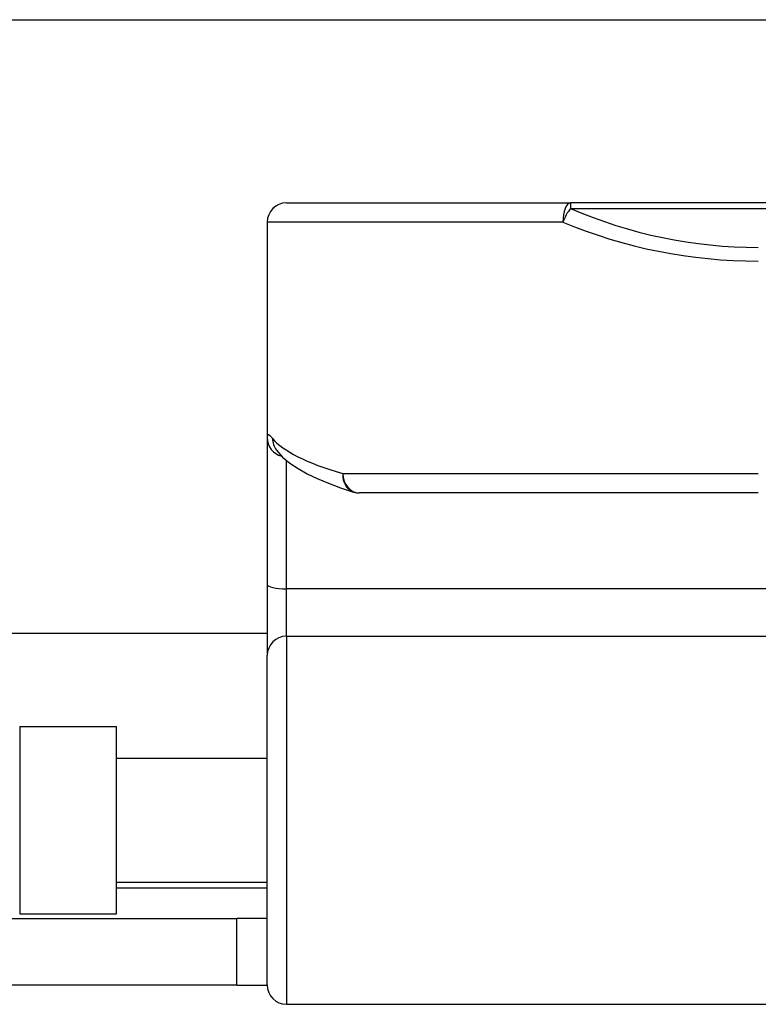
# Model space of a CAD drawing. Header units: inches. Extents: x 14 to 456, y 41 to 215.
# Tile 8 of 154: x 16.544 to 17.296, y 117.435 to 118.438. Entities that reach past the tile are written whole.
import ezdxf

# ---------------------------------------------------------------- set-up
doc = ezdxf.new("R2010")
doc.units = ezdxf.units.IN
doc.header["$MEASUREMENT"] = 0
doc.layers.add('Visible Edges(ANSI)', color=7, linetype='Continuous', lineweight=25)
doc.layers.add('Visible Tangent Edges(ANSI)', color=7, linetype='Continuous', lineweight=25)

msp = doc.modelspace()

# ---------------------------------------------------------------- linework, layer by layer
at = {"layer": 'Visible Edges(ANSI)'}
for p, q in [((14.7297, 118.4375), (60.6657, 118.4375)), ((16.8159, 118.251), (17.1051, 118.251)), ((18.9873, 118.251), (17.1051, 118.251)), ((16.7962, 118.2313), (16.7962, 118.0119)), ((16.7962, 118.0119), (16.7962, 117.8624)), ((16.8053, 117.9996), (16.8056, 117.9992)), ((17.2962, 117.9557), (16.89, 117.9557)), ((16.7962, 117.8624), (16.7962, 117.7901)), ((16.7962, 117.8125), (14.7297, 117.8125)), ((16.7962, 117.4547), (16.7962, 117.7901)), ((16.5443, 117.718), (16.6427, 117.718)), ((16.6427, 117.527), (16.6427, 117.718)), ((16.6427, 117.6855), (16.7962, 117.6855)), ((16.6427, 117.5595), (16.7962, 117.5595)), ((16.5443, 117.527), (16.6427, 117.527)), ((16.4532, 117.5225), (16.7652, 117.5225)), ((16.7962, 117.5225), (16.7652, 117.5225)), ((16.7652, 117.4545), (16.7652, 117.5225)), ((16.7652, 117.4545), (16.4532, 117.4545)), ((16.7652, 117.4545), (16.7962, 117.4545)), ((16.8159, 117.435), (17.4006, 117.435))]:
    msp.add_line(p, q, dxfattribs=at)
at = {"layer": 'Visible Edges(ANSI)', "flags": 128}
msp.add_lwpolyline([(16.8056, 117.9992), (16.8119, 117.9922), (16.8193, 117.986), (16.8276, 117.9804), (16.8369, 117.9752), (16.8472, 117.9702), (16.8585, 117.9655), (16.8708, 117.9609), (16.8842, 117.9566)], dxfattribs=at)
at = {"layer": 'Visible Edges(ANSI)'}
for centre, start, end in [((16.8159, 118.2313), 90, 180), ((16.89, 117.9754), 252.9585, 270), ((16.8159, 117.4547), 180, 270)]:
    msp.add_arc(centre, 0.0197, start, end, dxfattribs=at)
at = {"layer": 'Visible Tangent Edges(ANSI)'}
for p, q in [((17.1051, 118.251), (17.1051, 118.2452)), ((17.1051, 118.2452), (18.9873, 118.2452)), ((17.0973, 118.2313), (16.7962, 118.2313)), ((16.8159, 117.858), (16.8159, 117.9887)), ((16.8733, 117.9754), (17.2962, 117.9754)), ((17.4006, 117.858), (16.8159, 117.858)), ((16.8159, 117.8097), (16.8159, 117.858)), ((16.8159, 117.8097), (16.8159, 117.435)), ((16.8159, 117.8097), (17.4006, 117.8097)), ((16.5443, 117.718), (16.5443, 117.527)), ((16.6427, 117.5535), (16.7962, 117.5535))]:
    msp.add_line(p, q, dxfattribs=at)
at = {"layer": 'Visible Tangent Edges(ANSI)', "flags": 128}
msp.add_lwpolyline([(16.8017, 118.0112), (16.8013, 118.0117), (16.8009, 118.0122), (16.8004, 118.0127), (16.8001, 118.0131), (16.7997, 118.0135), (16.7993, 118.0138), (16.799, 118.0141), (16.7987, 118.0143), (16.7984, 118.0145), (16.7981, 118.0146), (16.7978, 118.0147), (16.7976, 118.0148), (16.7974, 118.0148), (16.7972, 118.0147), (16.797, 118.0147), (16.7968, 118.0145), (16.7967, 118.0144), (16.7966, 118.0141), (16.7965, 118.0139), (16.7964, 118.0136), (16.7963, 118.0132), (16.7963, 118.0128), (16.7962, 118.0124), (16.7962, 118.0119)], dxfattribs=at)
at = {"layer": 'Visible Tangent Edges(ANSI)'}
msp.add_arc((17.2962, 118.6859), 0.4803, 246.5561, 270, dxfattribs=at)
for centre, major_axis, ratio, start_param, end_param in [((17.1051, 118.2313), (0, 0.0197), 0.39785, 0, 1.570796), ((17.1051, 118.2313), (0.0078, 0.0181), 0.369668, 0.864875, 1.72975), ((17.2962, 118.672), (0.5, 0), 0.96063, 4.303216, 4.712389), ((16.8159, 118.0119), (-0.0197, 0), 0.985236, 0, 1.320384), ((16.8212, 118.0112), (-0.0156, -0.012), 0.971402, 5.610492, 6.283185), ((17.2962, 118.0249), (-0.5, 0), 0.185699, 0.148494, 0.562654), ((16.89, 117.9754), (-0.0058, -0.0188), 0.834757, 4.962887, 6.283185), ((16.89, 117.9754), (0, -0.0197), 0.845842, 4.712389, 6.283185), ((16.8159, 117.8624), (-0.0197, 0), 0.225879, 0, 1.570796), ((16.8159, 117.7901), (-0.0197, 0), 0.998608, 4.712389, 6.283185)]:
    msp.add_ellipse(centre, major_axis=major_axis, ratio=ratio, start_param=start_param, end_param=end_param, dxfattribs=at)

doc.saveas('drawing.dxf')
